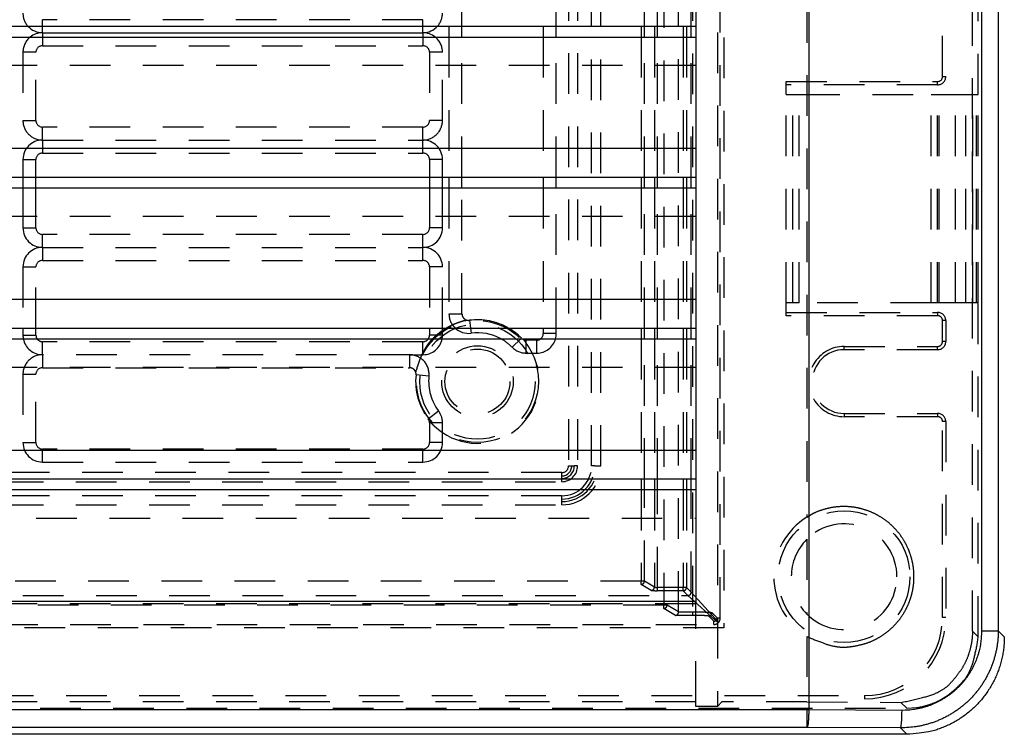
# Model space of a CAD drawing. Extents: x 4.4 to 23.4, y 0.5 to 15.
# Tile 12 of 19: x 8.7 to 11.7, y 2.8 to 5. Entities that reach past the tile are written whole.
import ezdxf

# ---------------------------------------------------------------- set-up
doc = ezdxf.new("R2010")
doc.units = 0
doc.linetypes.add('HIDDEN', pattern=[0.1875, 0.125, -0.0625])
doc.layers.add('ACSRY', color=30, linetype='CONTINUOUS')

msp = doc.modelspace()

# ---------------------------------------------------------------- linework, layer by layer
at = {"layer": 'ACSRY', "color": 30, "linetype": 'HIDDEN'}
for p, q in [((10.8373, 8.9931), (10.8373, 2.8709)), ((10.8569, 8.7518), (10.8569, 3.1122)), ((11.6223, 3.102), (11.6223, 8.762)), ((10.8464, 3.1427), (10.8464, 8.7213)), ((10.7179, 3.1611), (10.7179, 8.7029)), ((10.7611, 8.7034), (10.7611, 3.1606)), ((10.6728, 8.6819), (10.6728, 3.1821)), ((11.1124, 8.4112), (11.1124, 3.4529)), ((10.3796, 8.254), (10.3796, 3.61)), ((10.4075, 8.254), (10.4075, 3.61)), ((10.4507, 3.61), (10.4507, 8.254)), ((10.4786, 3.61), (10.4786, 8.254)), ((11.6395, 4.752), (11.6395, 7.112)), ((11.5296, 4.807), (11.5296, 7.057)), ((10.603, 5.3928), (10.603, 4.9621)), ((10.613, 4.9621), (10.613, 5.3928)), ((10.6438, 5.3928), (10.6438, 4.9621)), ((10.6537, 4.9621), (10.6537, 5.3928)), ((10.7326, 5.3928), (10.7326, 4.9621)), ((10.7426, 5.3928), (10.7426, 4.9621)), ((10.757, 4.9621), (10.757, 5.3928)), ((10.0121, 5.187), (10.0121, 4.9621)), ((10.0521, 4.9621), (10.0521, 5.187)), ((10.3021, 5.187), (10.3021, 4.9621)), ((10.3421, 4.9621), (10.3421, 5.187)), ((10.7711, 5.0498), (10.7711, 4.9621)), ((9.9321, 4.982), (8.7621, 4.982)), ((8.7621, 4.9621), (8.7621, 4.982)), ((9.9321, 4.9621), (9.9321, 4.982)), ((8.7621, 4.9288), (8.7621, 4.902)), ((9.9321, 4.9288), (9.9321, 4.902)), ((10.0121, 4.9288), (10.0121, 4.4981)), ((10.0521, 4.4981), (10.0521, 4.9288)), ((10.3021, 4.9288), (10.3021, 4.4981)), ((10.3421, 4.4981), (10.3421, 4.9288)), ((10.603, 4.9288), (10.603, 4.4981)), ((10.613, 4.4981), (10.613, 4.9288)), ((10.6438, 4.9288), (10.6438, 4.4981)), ((10.6537, 4.4981), (10.6537, 4.9288)), ((10.7326, 4.9288), (10.7326, 4.4981)), ((10.7426, 4.9288), (10.7426, 4.4981)), ((10.757, 4.4981), (10.757, 4.9288)), ((8.7421, 4.882), (8.7021, 4.882)), ((8.7021, 4.882), (8.7021, 4.672)), ((8.7421, 4.672), (8.7421, 4.882)), ((8.7621, 4.902), (9.9321, 4.902)), ((9.9521, 4.882), (9.9521, 4.672)), ((9.9921, 4.882), (9.9521, 4.882)), ((9.9921, 4.672), (9.9921, 4.882)), ((10.7711, 4.8411), (8.0681, 4.8411)), ((11.0491, 4.752), (11.0491, 4.792)), ((11.0491, 4.792), (11.5146, 4.792)), ((11.5146, 4.782), (11.5146, 4.792)), ((11.5296, 4.807), (11.5396, 4.807)), ((11.5146, 4.782), (11.0491, 4.782)), ((11.0491, 4.752), (11.0691, 4.752)), ((11.0491, 4.112), (11.0491, 4.752)), ((11.0691, 4.752), (11.0891, 4.752)), ((11.0691, 4.112), (11.0691, 4.752)), ((11.0891, 4.752), (11.4946, 4.752)), ((11.0891, 4.112), (11.0891, 4.752)), ((11.4946, 4.752), (11.5143, 4.752)), ((11.4946, 4.112), (11.4946, 4.752)), ((11.5143, 4.752), (11.519, 4.752)), ((11.5143, 4.112), (11.5143, 4.752)), ((11.519, 4.752), (11.5693, 4.752)), ((11.519, 4.112), (11.519, 4.752)), ((11.5693, 4.752), (11.6331, 4.752)), ((11.5693, 4.112), (11.5693, 4.752)), ((11.6016, 4.112), (11.6016, 4.752)), ((11.6231, 4.112), (11.6231, 4.752)), ((11.6338, 4.752), (11.6395, 4.752)), ((11.6338, 4.112), (11.6338, 4.752)), ((11.6395, 4.112), (11.6395, 4.752)), ((8.7021, 4.672), (8.7421, 4.672)), ((9.9921, 4.672), (9.9521, 4.672)), ((9.9321, 4.652), (8.7621, 4.652)), ((8.7621, 4.612), (8.7621, 4.652)), ((9.9321, 4.612), (9.9321, 4.652)), ((8.7621, 4.612), (8.7621, 4.572)), ((8.7621, 4.612), (9.9321, 4.612)), ((9.9321, 4.572), (9.9321, 4.612)), ((8.7621, 4.572), (9.9321, 4.572)), ((10.7711, 4.5858), (10.7711, 4.4981)), ((8.7021, 4.552), (8.7421, 4.552)), ((8.7021, 4.552), (8.7021, 4.4981)), ((8.7421, 4.4981), (8.7421, 4.552)), ((9.9521, 4.552), (9.9521, 4.4981)), ((9.9921, 4.552), (9.9521, 4.552)), ((9.9921, 4.4981), (9.9921, 4.552)), ((8.7021, 4.4648), (8.7021, 4.342)), ((8.7421, 4.342), (8.7421, 4.4648)), ((9.9521, 4.4648), (9.9521, 4.342)), ((9.9921, 4.342), (9.9921, 4.4648)), ((10.0121, 4.4648), (10.0121, 4.0777)), ((10.0521, 4.0777), (10.0521, 4.4648)), ((10.3021, 4.4648), (10.3021, 4.0341)), ((10.3421, 4.0341), (10.3421, 4.4648)), ((10.603, 4.4648), (10.603, 4.0341)), ((10.613, 4.0341), (10.613, 4.4648)), ((10.6438, 4.4648), (10.6438, 4.0341)), ((10.6537, 4.0341), (10.6537, 4.4648)), ((10.7326, 4.4648), (10.7326, 4.0341)), ((10.7426, 4.4648), (10.7426, 4.0341)), ((10.757, 4.0341), (10.757, 4.4648)), ((10.7711, 4.3771), (8.0681, 4.3771)), ((8.7021, 4.342), (8.7421, 4.342)), ((9.9921, 4.342), (9.9521, 4.342)), ((9.9321, 4.322), (8.7621, 4.322)), ((8.7621, 4.282), (8.7621, 4.322)), ((9.9321, 4.282), (9.9321, 4.322)), ((8.7621, 4.282), (8.7621, 4.242)), ((8.7621, 4.282), (9.9321, 4.282)), ((9.9321, 4.242), (9.9321, 4.282)), ((8.7621, 4.242), (9.9321, 4.242)), ((8.7021, 4.222), (8.7421, 4.222)), ((8.7021, 4.222), (8.7021, 4.0341)), ((8.7421, 4.0341), (8.7421, 4.222)), ((9.9521, 4.222), (9.9521, 4.0341)), ((9.9921, 4.222), (9.9521, 4.222)), ((9.9921, 4.0341), (9.9921, 4.222)), ((10.7711, 4.1218), (10.7711, 4.0341)), ((11.0491, 4.072), (11.0491, 4.112)), ((11.0691, 4.112), (11.0491, 4.112)), ((11.0891, 4.112), (11.0691, 4.112)), ((11.4946, 4.112), (11.0891, 4.112)), ((11.5143, 4.112), (11.4946, 4.112)), ((11.519, 4.112), (11.5143, 4.112)), ((11.5693, 4.112), (11.519, 4.112)), ((11.6331, 4.112), (11.5693, 4.112)), ((11.6395, 4.112), (11.6338, 4.112)), ((11.6395, 3.0848), (11.6395, 4.112)), ((10.0121, 4.0777), (10.0521, 4.0777)), ((10.0747, 4.0579), (10.0779, 4.0341)), ((11.0491, 4.082), (11.5146, 4.082)), ((11.5146, 4.072), (11.0491, 4.072)), ((11.5146, 4.082), (11.5146, 4.072)), ((11.5396, 4.057), (11.5296, 4.057)), ((11.5296, 3.9925), (11.5296, 4.057)), ((11.5396, 4.057), (11.5396, 3.9925)), ((10.2064, 3.9749), (10.2327, 4.0008)), ((10.2821, 3.997), (10.2491, 3.997)), ((10.2491, 3.957), (10.2491, 3.997)), ((10.2821, 3.957), (10.2821, 3.997)), ((10.603, 4.0008), (10.603, 3.5701)), ((10.613, 3.5701), (10.613, 4.0008)), ((10.6438, 4.0008), (10.6438, 3.5701)), ((10.6537, 3.5701), (10.6537, 4.0008)), ((10.7326, 4.0008), (10.7326, 3.5701)), ((10.7426, 4.0008), (10.7426, 3.5701)), ((10.757, 3.5701), (10.757, 4.0008)), ((9.9321, 3.992), (8.7621, 3.992)), ((8.7621, 3.952), (8.7621, 3.992)), ((9.9321, 3.952), (9.9321, 3.992)), ((11.2271, 3.9675), (11.2271, 3.9775)), ((11.2271, 3.9775), (11.5146, 3.9775)), ((11.5146, 3.9675), (11.2271, 3.9675)), ((11.5146, 3.9675), (11.5146, 3.9775)), ((11.5396, 3.9925), (11.5296, 3.9925)), ((9.8908, 3.952), (8.7621, 3.952)), ((8.7621, 3.952), (8.7621, 3.912)), ((9.8908, 3.952), (9.9321, 3.952)), ((9.8908, 3.952), (9.8908, 3.912)), ((10.2491, 3.957), (10.2821, 3.957)), ((10.7711, 3.9131), (8.0681, 3.9131)), ((8.7621, 3.912), (9.8908, 3.912)), ((8.7021, 3.892), (8.7421, 3.892)), ((8.7021, 3.892), (8.7021, 3.682)), ((8.7421, 3.682), (8.7421, 3.892)), ((9.9505, 3.8856), (9.9107, 3.8899)), ((9.9481, 3.7549), (9.98, 3.779)), ((11.2271, 3.7715), (11.5146, 3.7715)), ((11.2271, 3.7715), (11.2271, 3.7615)), ((11.5146, 3.7615), (11.2271, 3.7615)), ((11.5146, 3.7715), (11.5146, 3.7615)), ((9.9521, 3.7428), (9.9521, 3.682)), ((9.9921, 3.7428), (9.9521, 3.7428)), ((9.9921, 3.682), (9.9921, 3.7428)), ((11.5396, 3.7465), (11.5296, 3.7465)), ((11.5296, 3.144), (11.5296, 3.7465)), ((11.5396, 3.7465), (11.5396, 3.144)), ((8.7021, 3.682), (8.7421, 3.682)), ((9.9921, 3.682), (9.9521, 3.682)), ((9.9321, 3.662), (8.7621, 3.662)), ((8.7621, 3.622), (8.7621, 3.662)), ((9.9321, 3.622), (9.9321, 3.662)), ((10.7711, 3.6578), (10.7711, 3.5701)), ((8.7621, 3.622), (9.9321, 3.622)), ((10.3796, 3.61), (10.3896, 3.61)), ((10.3896, 3.61), (10.3975, 3.61)), ((10.4075, 3.61), (10.3975, 3.61)), ((10.4607, 3.61), (10.4507, 3.61)), ((10.4607, 3.61), (10.4686, 3.61)), ((10.4686, 3.61), (10.4786, 3.61)), ((10.3591, 3.5895), (5.7151, 3.5895)), ((10.3591, 3.5795), (10.3591, 3.5895)), ((10.3591, 3.5716), (10.3591, 3.5795)), ((5.7151, 3.5616), (10.3591, 3.5616)), ((10.3591, 3.5616), (10.3591, 3.5716)), ((10.3591, 3.5184), (5.7151, 3.5184)), ((10.3591, 3.5084), (10.3591, 3.5184)), ((10.603, 3.5368), (10.603, 3.2559)), ((10.613, 3.2559), (10.613, 3.5368)), ((10.6438, 3.5368), (10.6438, 3.2375)), ((10.6537, 3.2365), (10.6537, 3.5368)), ((10.7326, 3.5368), (10.7326, 3.2365)), ((10.7426, 3.5368), (10.7426, 3.2365)), ((10.757, 3.2221), (10.757, 3.5368)), ((5.7151, 3.4905), (10.3591, 3.4905)), ((10.3591, 3.5005), (10.3591, 3.5084)), ((10.3591, 3.4905), (10.3591, 3.5005)), ((8.0681, 3.4491), (10.7711, 3.4491)), ((11.1124, 3.3846), (11.1124, 3.1544)), ((10.603, 3.2559), (5.4712, 3.2559)), ((10.603, 3.2459), (10.603, 3.2559)), ((10.613, 3.2559), (10.603, 3.2559)), ((10.6338, 3.2275), (10.603, 3.2459)), ((10.6438, 3.2375), (10.613, 3.2559)), ((5.3272, 3.2121), (10.747, 3.2121)), ((10.6537, 3.2265), (10.6537, 3.2365)), ((10.7326, 3.2365), (10.6537, 3.2365)), ((10.7326, 3.2265), (10.6537, 3.2265)), ((10.7326, 3.2265), (10.7326, 3.2365)), ((10.7426, 3.2365), (10.7326, 3.2365)), ((10.747, 3.2121), (10.7326, 3.2265)), ((10.7426, 3.2365), (10.757, 3.2221)), ((10.747, 3.2121), (10.8569, 3.1122)), ((10.757, 3.2221), (10.8569, 3.1122)), ((10.6728, 3.1821), (5.4014, 3.1821)), ((10.7711, 3.1861), (8.0681, 3.1861)), ((10.6728, 3.1721), (10.6728, 3.1821)), ((10.6828, 3.1821), (10.6728, 3.1821)), ((10.7179, 3.1611), (10.6828, 3.1821)), ((10.7711, 3.1938), (10.7711, 3.1861)), ((10.7711, 2.8847), (10.7711, 3.1861)), ((10.7087, 3.1506), (10.6728, 3.1721)), ((10.7611, 3.1506), (10.7087, 3.1506)), ((10.7611, 3.1606), (10.7179, 3.1606)), ((10.7611, 3.1606), (10.7611, 3.1506)), ((10.821, 3.1581), (10.8364, 3.1427)), ((5.2478, 3.1228), (10.8264, 3.1228)), ((10.8264, 3.1327), (10.811, 3.1481)), ((10.8264, 3.1228), (10.8264, 3.1327)), ((10.8364, 3.1427), (10.8464, 3.1427)), ((11.5396, 3.144), (11.5296, 3.144)), ((10.8569, 3.1122), (5.2173, 3.1122)), ((11.6395, 3.0848), (11.6223, 3.102)), ((11.1124, 3.0862), (11.1124, 2.8847)), ((4.7846, 2.904), (11.2896, 2.904)), ((10.7711, 2.8847), (8.0681, 2.8847)), ((10.7711, 2.8709), (10.7711, 2.8847)), ((10.8511, 2.8847), (10.8373, 2.8709)), ((11.1124, 2.8847), (10.8511, 2.8847)), ((11.1124, 2.8847), (11.4016, 2.8833)), ((11.2896, 2.904), (11.2896, 2.894)), ((11.4016, 2.8833), (11.4198, 2.8651)), ((5.1546, 2.8651), (11.4198, 2.8651)), ((10.8373, 2.8709), (10.7711, 2.8709))]:
    msp.add_line(p, q, dxfattribs=at)
at = {"layer": 'ACSRY', "color": 30, "linetype": 'CONTINUOUS'}
for p, q in [((11.1183, 9.0031), (11.1183, 2.8609)), ((11.6509, 3.1032), (11.6509, 8.7609)), ((11.701, 8.7609), (11.701, 3.1032)), ((8.0681, 4.9621), (10.7711, 4.9621)), ((8.7621, 4.942), (8.7621, 4.9621)), ((8.7621, 4.942), (8.7621, 4.9288)), ((8.7621, 4.942), (9.9321, 4.942)), ((9.9321, 4.942), (9.9321, 4.9621)), ((9.9321, 4.942), (9.9321, 4.9288)), ((10.0121, 4.9621), (10.0121, 4.9288)), ((10.0521, 4.9288), (10.0521, 4.9621)), ((10.3021, 4.9621), (10.3021, 4.9288)), ((10.3421, 4.9288), (10.3421, 4.9621)), ((10.603, 4.9621), (10.603, 4.9288)), ((10.613, 4.9288), (10.613, 4.9621)), ((10.6438, 4.9621), (10.6438, 4.9288)), ((10.6537, 4.9288), (10.6537, 4.9621)), ((10.7326, 4.9621), (10.7326, 4.9288)), ((10.7426, 4.9621), (10.7426, 4.9288)), ((10.757, 4.9288), (10.757, 4.9621)), ((10.7711, 4.9621), (10.7711, 4.5858)), ((8.0681, 4.9288), (10.7711, 4.9288)), ((10.7711, 4.5858), (5.3031, 4.5858)), ((8.0681, 4.4981), (10.7711, 4.4981)), ((8.7021, 4.4981), (8.7021, 4.4648)), ((8.7421, 4.4648), (8.7421, 4.4981)), ((9.9521, 4.4981), (9.9521, 4.4648)), ((9.9921, 4.4648), (9.9921, 4.4981)), ((10.0121, 4.4981), (10.0121, 4.4648)), ((10.0521, 4.4648), (10.0521, 4.4981)), ((10.3021, 4.4981), (10.3021, 4.4648)), ((10.3421, 4.4648), (10.3421, 4.4981)), ((10.603, 4.4981), (10.603, 4.4648)), ((10.613, 4.4648), (10.613, 4.4981)), ((10.6438, 4.4981), (10.6438, 4.4648)), ((10.6537, 4.4648), (10.6537, 4.4981)), ((10.7326, 4.4981), (10.7326, 4.4648)), ((10.7426, 4.4981), (10.7426, 4.4648)), ((10.757, 4.4648), (10.757, 4.4981)), ((10.7711, 4.4981), (10.7711, 4.1218)), ((8.0681, 4.4648), (10.7711, 4.4648)), ((10.7711, 4.1218), (5.3031, 4.1218)), ((8.0681, 4.0341), (10.7711, 4.0341)), ((8.7021, 4.0341), (8.7021, 4.012)), ((8.7421, 4.012), (8.7421, 4.0341)), ((9.9521, 4.0341), (9.9521, 4.012)), ((9.9921, 4.012), (9.9921, 4.0341)), ((10.0779, 4.0341), (10.08, 4.0182)), ((10.3021, 4.0341), (10.3021, 4.017)), ((10.3421, 4.017), (10.3421, 4.0341)), ((10.603, 4.0341), (10.603, 4.0008)), ((10.613, 4.0008), (10.613, 4.0341)), ((10.6438, 4.0341), (10.6438, 4.0008)), ((10.6537, 4.0008), (10.6537, 4.0341)), ((10.7326, 4.0341), (10.7326, 4.0008)), ((10.7426, 4.0341), (10.7426, 4.0008)), ((10.757, 4.0008), (10.757, 4.0341)), ((10.7711, 4.0341), (10.7711, 3.6578)), ((8.0681, 4.0008), (10.7711, 4.0008)), ((8.7021, 4.012), (8.7421, 4.012)), ((9.9921, 4.012), (9.9521, 4.012)), ((10.2327, 4.0008), (10.2349, 4.003)), ((10.3421, 4.017), (10.3021, 4.017)), ((10.7711, 3.6578), (5.3031, 3.6578)), ((8.0681, 3.5701), (10.7711, 3.5701)), ((10.603, 3.5701), (10.603, 3.5368)), ((10.613, 3.5368), (10.613, 3.5701)), ((10.6438, 3.5701), (10.6438, 3.5368)), ((10.6537, 3.5368), (10.6537, 3.5701)), ((10.7326, 3.5701), (10.7326, 3.5368)), ((10.7426, 3.5701), (10.7426, 3.5368)), ((10.757, 3.5368), (10.757, 3.5701)), ((10.7711, 3.5701), (10.7711, 3.1938)), ((10.7711, 3.5368), (8.0681, 3.5368)), ((10.7711, 3.1938), (5.3031, 3.1938)), ((11.6509, 3.1032), (11.701, 3.1032)), ((11.701, 3.1032), (11.7196, 3.0846)), ((4.9608, 2.8609), (11.1135, 2.8609)), ((11.1135, 2.806), (11.1135, 2.8609)), ((11.1135, 2.8609), (11.1183, 2.8609)), ((11.1183, 2.8609), (11.4051, 2.8596)), ((11.1135, 2.806), (4.9608, 2.806)), ((11.4003, 2.8047), (11.1135, 2.806)), ((11.42, 2.785), (11.4003, 2.8047)), ((11.42, 2.785), (5.1546, 2.785))]:
    msp.add_line(p, q, dxfattribs=at)
at = {"layer": 'ACSRY', "color": 30, "linetype": 'HIDDEN'}
for points in [[(10.0229, 4.0433), (10.0242, 4.0439, -0.00149), (10.0255, 4.0445, -0.001534), (10.0267, 4.045, -0.00152), (10.028, 4.0455, -0.001442), (10.0293, 4.046, -0.001391), (10.0305, 4.0465, -0.001348), (10.0318, 4.047, -0.00131), (10.033, 4.0475, -0.001262), (10.0343, 4.048, -0.001224), (10.0355, 4.0485, -0.001179), (10.0367, 4.0489, -0.001147), (10.0379, 4.0494, -0.001113), (10.0391, 4.0498, -0.001088), (10.0403, 4.0502, -0.001058), (10.0415, 4.0506, -0.001037), (10.0426, 4.051, -0.001011), (10.0437, 4.0514, -0.000991), (10.0449, 4.0518, -0.000963), (10.046, 4.0522, -0.000951), (10.0471, 4.0525, -0.000941), (10.0481, 4.0529, -0.000901), (10.0492, 4.0532, -0.000802), (10.0502, 4.0536, -0.000691), (10.0512, 4.0539, -0.000527), (10.0522, 4.0542, -0.000358), (10.0531, 4.0545, -0.000131), (10.0541, 4.0548, -0.000088), (10.055, 4.0551, -0.000236), (10.0559, 4.0553, -0.00041), (10.0567, 4.0556, -0.000656), (10.0576, 4.0559, -0.000761), (10.0584, 4.0561, -0.000726), (10.0592, 4.0564, -0.000675), (10.0599, 4.0566, -0.000576), (10.0607, 4.0568, -0.000464), (10.0614, 4.057, -0.000293), (10.0621, 4.0572, 0.000389), (10.0627, 4.0574, 0.001935), (10.0633, 4.0576, 0.003901), (10.0638, 4.0578, 0.007089), (10.0643, 4.0579, 0.006455), (10.0647, 4.0581, -0.002695), (10.0651, 4.0582, -0.002669), (10.0654, 4.0583, 0.011402), (10.0657, 4.0585, 0.016278), (10.066, 4.0587, 0.012907)], [(9.9321, 3.9593), (9.9329, 3.9607, -0.00129), (9.9336, 3.9621, -0.001202), (9.9344, 3.9635, -0.001325), (9.9351, 3.9649, -0.00169), (9.9359, 3.9662, -0.001995), (9.9366, 3.9676, -0.00231), (9.9374, 3.9689, -0.00231), (9.9382, 3.9702, -0.001981), (9.939, 3.9715, -0.001589), (9.9398, 3.9728, -0.00102), (9.9405, 3.9741, -0.000996), (9.9413, 3.9754, -0.001516), (9.9421, 3.9766, -0.002074), (9.9429, 3.9778, -0.002798), (9.9437, 3.9791, -0.00332), (9.9446, 3.9803, -0.003762), (9.9454, 3.9815, -0.003645), (9.9463, 3.9827, -0.002968), (9.9472, 3.9839, -0.002332), (9.9481, 3.9852, -0.0016), (9.9491, 3.9864, -0.001246), (9.95, 3.9876, -0.001186), (9.951, 3.9889, -0.001458), (9.952, 3.9902, -0.002142), (9.953, 3.9914, -0.002745), (9.9541, 3.9927, -0.003445), (9.9551, 3.9939, -0.003626), (9.9562, 3.9951, -0.003319), (9.9573, 3.9963, -0.002905), (9.9583, 3.9975, -0.002261), (9.9594, 3.9986, -0.001766), (9.9605, 3.9998, -0.001273), (9.9616, 4.0009, -0.001182), (9.9626, 4.002, -0.001495), (9.9637, 4.0031, -0.00217), (9.9648, 4.0041, -0.003186), (9.9659, 4.0052, -0.002881), (9.9669, 4.0062, -0.001994), (9.9678, 4.0071, -0.004926), (9.9691, 4.0082, -0.005931), (9.971, 4.0098, -0.002707), (9.9736, 4.012, -0.001567)], [(9.9736, 4.012), (9.9746, 4.0129, -0.001588), (9.9757, 4.0138, -0.00154), (9.9768, 4.0147, -0.001534), (9.9779, 4.0156, -0.001572), (9.9791, 4.0165, -0.001524), (9.9802, 4.0174, -0.001417), (9.9813, 4.0183, -0.001576), (9.9825, 4.0192, -0.001907), (9.9837, 4.0201, -0.001435), (9.9849, 4.021, -0.000448), (9.9859, 4.0218, -0.002085), (9.9872, 4.0227, -0.003677), (9.9893, 4.0242, -0.001797), (9.9921, 4.0262, -0.000943)], [(10.2422, 3.9982), (10.2422, 3.9982, 0.295936), (10.2422, 3.9982, 0.253941), (10.2422, 3.9981, 0.033271), (10.2423, 3.998, -0.00202), (10.2424, 3.9979, -0.012273), (10.2425, 3.9977, -0.016626), (10.2426, 3.9976, -0.014455), (10.2426, 3.9974, -0.002077), (10.2427, 3.9973, 0.006046), (10.2428, 3.9971, 0.010892), (10.2429, 3.9969, 0.009662), (10.2431, 3.9967, 0.006431), (10.2432, 3.9965, 0.004284), (10.2434, 3.9962, 0.002608), (10.2436, 3.9959, 0.001467), (10.2438, 3.9956, 0.000489), (10.244, 3.9953, -0.00033), (10.2442, 3.995, -0.001253), (10.2444, 3.9947, -0.001644), (10.2447, 3.9944, -0.001647), (10.2449, 3.9941, -0.001425), (10.2451, 3.9937, -0.000949), (10.2453, 3.9934, -0.0006), (10.2456, 3.993, -0.0003), (10.2458, 3.9927, 0.000045), (10.246, 3.9923, 0.00051), (10.2463, 3.9919, 0.001363), (10.2466, 3.9915, 0.00262), (10.2469, 3.9911, 0.002776), (10.2471, 3.9907, 0.003057), (10.2474, 3.9903, 0.002966), (10.2478, 3.9898, -0.00018), (10.2483, 3.9891, -0.000379), (10.2491, 3.988, 0.000061)], [(10.2491, 3.988), (10.2499, 3.9869, -0.000879), (10.2508, 3.9856, -0.00066), (10.2517, 3.9843, -0.000754), (10.2527, 3.983, -0.001163), (10.2536, 3.9816, -0.001418), (10.2546, 3.9801, -0.001627), (10.2556, 3.9787, -0.001859), (10.2566, 3.9772, -0.002188), (10.2576, 3.9756, -0.002222), (10.2586, 3.9741, -0.00205), (10.2595, 3.9725, -0.002221), (10.2605, 3.9708, -0.002582), (10.2615, 3.9691, -0.00191), (10.2625, 3.9675, -0.000634), (10.2634, 3.966, -0.002657), (10.2644, 3.9641, -0.004472), (10.2661, 3.961, -0.002135), (10.2683, 3.957, -0.001115)], [(9.9097, 3.8985), (9.9098, 3.8985, 0.26713), (9.9098, 3.8985, 0.272709), (9.9099, 3.8987, 0.044072), (9.9099, 3.8989, 0.009914), (9.91, 3.8992, 0.000726), (9.9101, 3.8994, -0.004314), (9.9102, 3.8997, -0.00491), (9.9103, 3.9001, -0.002018), (9.9104, 3.9004, 0.0005), (9.9106, 3.9008, 0.003023), (9.9107, 3.9012, 0.00394), (9.9108, 3.9016, 0.004153), (9.911, 3.9021, 0.00329), (9.9111, 3.9027, 0.001788), (9.9113, 3.9032, 0.000832), (9.9114, 3.9038, 0.00006), (9.9116, 3.9044, -0.000291), (9.9117, 3.905, -0.000365), (9.9119, 3.9056, -0.000409), (9.9121, 3.9063, -0.000442), (9.9123, 3.9069, -0.000494), (9.9124, 3.9076, -0.000587), (9.9126, 3.9083, -0.000685), (9.9128, 3.909, -0.000825), (9.913, 3.9097, -0.000774), (9.9133, 3.9104, -0.000535), (9.9135, 3.9112, -0.000291), (9.9137, 3.9119, 0.000013), (9.9139, 3.9127, 0.000048), (9.9141, 3.9135, -0.000152), (9.9144, 3.9143, -0.000321), (9.9146, 3.9151, -0.000507), (9.9149, 3.916, -0.000602), (9.9151, 3.9168, -0.000638), (9.9154, 3.9177, -0.000666), (9.9156, 3.9185, -0.0007), (9.9159, 3.9194, -0.000717), (9.9162, 3.9203, -0.000731), (9.9165, 3.9212, -0.000741), (9.9168, 3.9221, -0.000758), (9.9171, 3.9231, -0.000771), (9.9174, 3.924, -0.000791), (9.9177, 3.925, -0.00082), (9.918, 3.9259, -0.000873), (9.9183, 3.9269, -0.000912), (9.9187, 3.9279, -0.000954), (9.919, 3.9288, -0.001004), (9.9193, 3.9298, -0.001075), (9.9197, 3.9308, -0.001049), (9.9201, 3.9318, -0.000952), (9.9204, 3.9328, -0.00104), (9.9208, 3.9338, -0.001247), (9.9212, 3.9349, -0.000898), (9.9216, 3.9359, -0.000156), (9.9219, 3.9368, -0.001341), (9.9223, 3.9379, -0.002659), (9.9231, 3.9397, -0.001312), (9.924, 3.942, -0.000672)], [(9.9285, 3.952), (9.9287, 3.9525, -0.000538), (9.9289, 3.9529, -0.000534), (9.9291, 3.9534, -0.000537), (9.9293, 3.9538, -0.000544), (9.9296, 3.9543, -0.000526), (9.9298, 3.9548, -0.00049), (9.93, 3.9552, -0.000539), (9.9303, 3.9557, -0.000639), (9.9305, 3.9561, -0.000486), (9.9307, 3.9566, -0.00017), (9.9309, 3.957, -0.000682), (9.9312, 3.9575, -0.001176), (9.9316, 3.9583, -0.000579), (9.9321, 3.9593, -0.000308)], [(9.9565, 3.7428), (9.9561, 3.7432, 0.001432), (9.9558, 3.7435, 0.001548), (9.9555, 3.7438, 0.001643), (9.9552, 3.7441, 0.00171), (9.9549, 3.7443, 0.001821), (9.9546, 3.7446, 0.001959), (9.9543, 3.7448, 0.002127), (9.9541, 3.7451, 0.002305), (9.9538, 3.7453, 0.002601), (9.9536, 3.7455, 0.003035), (9.9533, 3.7457, 0.003322), (9.9531, 3.7458, 0.003267), (9.9529, 3.746, 0.002405), (9.9528, 3.7461, -0.00004), (9.9526, 3.7463, -0.002165), (9.9524, 3.7464, -0.004188), (9.9523, 3.7465, -0.00765), (9.9521, 3.7466, -0.013578), (9.952, 3.7468, -0.004111), (9.9519, 3.7469, 0.030594), (9.9518, 3.7469, 0.066996), (9.9517, 3.747, 0.080112)], [(9.9921, 3.7128), (9.9905, 3.7139, -0.002022), (9.989, 3.715, -0.002043), (9.9875, 3.7161, -0.002052), (9.9859, 3.7172, -0.002049), (9.9844, 3.7184, -0.002053), (9.9829, 3.7195, -0.00206), (9.9815, 3.7206, -0.002072), (9.98, 3.7218, -0.002086), (9.9786, 3.7229, -0.002019), (9.9771, 3.724, -0.00185), (9.9757, 3.7252, -0.001692), (9.9744, 3.7263, -0.001491), (9.973, 3.7275, -0.001385), (9.9717, 3.7286, -0.001333), (9.9704, 3.7297, -0.001397), (9.9691, 3.7308, -0.001575), (9.9679, 3.7319, -0.001687), (9.9667, 3.733, -0.001766), (9.9655, 3.7341, -0.002003), (9.9643, 3.7351, -0.002322), (9.9632, 3.7362, -0.002231), (9.9621, 3.7372, -0.002204), (9.9612, 3.7381, -0.002534), (9.9601, 3.7393, -0.001094), (9.9585, 3.7408, -0.000364), (9.9565, 3.7428, -0.000434)], [(11.1124, 3.4529), (11.1312, 3.4634, -0.030419), (11.1519, 3.4721, -0.026626), (11.1746, 3.4789, -0.025527), (11.1989, 3.4835, -0.028674), (11.2246, 3.4852, -0.029927), (11.2512, 3.4838, -0.030884), (11.2781, 3.4789, -0.031274), (11.3046, 3.4705, -0.032138), (11.33, 3.4585, -0.032371), (11.3538, 3.4434, -0.032433), (11.3752, 3.4255, -0.032251), (11.3938, 3.4053, -0.031508), (11.4094, 3.3834, -0.031161), (11.4218, 3.3604, -0.030117), (11.431, 3.337, -0.029042), (11.4373, 3.3138, -0.026961), (11.4408, 3.2914, -0.026947), (11.4419, 3.2695, -0.025236), (11.4408, 3.2476, -0.025244), (11.4373, 3.2252, -0.026976), (11.431, 3.202, -0.026952), (11.4218, 3.1786, -0.028937), (11.4094, 3.1557, -0.030145), (11.3938, 3.1338, -0.031544), (11.3751, 3.1136, -0.031401), (11.3538, 3.0956, -0.030914), (11.3302, 3.0804, -0.032835), (11.3046, 3.0685, -0.03674), (11.2775, 3.0604, -0.030721), (11.2512, 3.0552, -0.017384), (11.227, 3.0526, -0.036588), (11.1989, 3.0555, -0.058199), (11.1602, 3.0669, -0.032441), (11.1124, 3.0862, -0.018548)], [(10.613, 3.2559), (10.6129, 3.2547, -0.034477), (10.6127, 3.2535, -0.030134), (10.6123, 3.2523, -0.030809), (10.6117, 3.251, -0.038579), (10.6109, 3.2499, -0.032244), (10.6101, 3.2489, -0.016534), (10.6092, 3.248, -0.041038), (10.6079, 3.2472, -0.069357), (10.6058, 3.2465, -0.037327), (10.603, 3.2459, -0.019892)], [(10.6338, 3.2275), (10.635, 3.2276, 0.034644), (10.6362, 3.2278, 0.030271), (10.6375, 3.2282, 0.030932), (10.6387, 3.2288, 0.038698), (10.6398, 3.2296, 0.032301), (10.6408, 3.2304, 0.016549), (10.6417, 3.2313, 0.041038), (10.6425, 3.2326, 0.069204), (10.6432, 3.2347, 0.037183), (10.6438, 3.2375, 0.019804)], [(10.6537, 3.2265), (10.6522, 3.2265, -0.000967), (10.6508, 3.2266, -0.000995), (10.6493, 3.2266, -0.001007), (10.6479, 3.2266, -0.001022), (10.6465, 3.2266, -0.001061), (10.6451, 3.2266, -0.001115), (10.6438, 3.2267, -0.001211), (10.6425, 3.2267, -0.001357), (10.6413, 3.2268, -0.001493), (10.6402, 3.2268, -0.00161), (10.6392, 3.2269, -0.002014), (10.6382, 3.2269, -0.00277), (10.6373, 3.227, -0.002616), (10.6365, 3.2271, -0.00107), (10.6358, 3.2271, -0.004608), (10.6352, 3.2272, -0.014153), (10.6345, 3.2273, -0.014183), (10.6338, 3.2275, -0.011526)], [(10.6438, 3.2375), (10.6439, 3.2374, 0.071681), (10.644, 3.2373, 0.039184), (10.6442, 3.2373, 0.022932), (10.6445, 3.2372, 0.015115), (10.6448, 3.2371, 0.010686), (10.6451, 3.237, 0.008108), (10.6455, 3.237, 0.006453), (10.6459, 3.2369, 0.005432), (10.6464, 3.2369, 0.004472), (10.647, 3.2368, 0.003709), (10.6475, 3.2368, 0.003523), (10.6481, 3.2367, 0.003565), (10.6488, 3.2367, 0.002422), (10.6494, 3.2366, 0.000826), (10.65, 3.2366, 0.00299), (10.6508, 3.2366, 0.004689), (10.6521, 3.2365, 0.002168), (10.6537, 3.2365, 0.001112)], [(10.7426, 3.2365), (10.7425, 3.2353, -0.034616), (10.7423, 3.2341, -0.030261), (10.7419, 3.2329, -0.030937), (10.7413, 3.2317, -0.038741), (10.7405, 3.2305, -0.032372), (10.7396, 3.2295, -0.016605), (10.7388, 3.2286, -0.04116), (10.7375, 3.2278, -0.069463), (10.7354, 3.2271, -0.037341), (10.7326, 3.2265, -0.019887)], [(10.747, 3.2121), (10.7483, 3.2122, 0.034613), (10.7495, 3.2124, 0.030258), (10.7507, 3.2128, 0.030935), (10.7519, 3.2134, 0.038738), (10.7531, 3.2142, 0.032371), (10.7541, 3.215, 0.016605), (10.755, 3.2159, 0.041161), (10.7557, 3.2172, 0.069467), (10.7564, 3.2193, 0.037344), (10.757, 3.2221, 0.019889)], [(10.6728, 3.1721), (10.674, 3.1722, 0.03465), (10.6753, 3.1724, 0.030276), (10.6765, 3.1728, 0.030937), (10.6777, 3.1734, 0.038704), (10.6788, 3.1742, 0.032305), (10.6799, 3.1751, 0.01655), (10.6807, 3.1759, 0.04104), (10.6815, 3.1772, 0.069202), (10.6822, 3.1793, 0.037179), (10.6828, 3.1821, 0.019802)], [(10.7087, 3.1506), (10.7093, 3.1507, 0.018106), (10.7099, 3.1508, 0.016966), (10.7105, 3.1509, 0.016295), (10.7111, 3.1511, 0.016643), (10.7117, 3.1513, 0.01679), (10.7123, 3.1516, 0.016926), (10.7129, 3.1519, 0.017398), (10.7135, 3.1523, 0.018439), (10.7141, 3.1528, 0.018237), (10.7146, 3.1532, 0.017353), (10.7151, 3.1537, 0.019654), (10.7156, 3.1543, 0.02406), (10.7161, 3.155, 0.017442), (10.7165, 3.1556, 0.004245), (10.7168, 3.1562, 0.026078), (10.7172, 3.1571, 0.04523), (10.7175, 3.1586, 0.02021), (10.7179, 3.1606, 0.00988)], [(10.821, 3.1581), (10.8207, 3.1583, 0.071136), (10.8203, 3.1584, 0.030401), (10.8197, 3.1585, 0.015956), (10.8189, 3.1587, 0.00996), (10.818, 3.1588, 0.006758), (10.8168, 3.159, 0.004978), (10.8156, 3.1591, 0.003782), (10.8141, 3.1592, 0.003005), (10.8125, 3.1593, 0.00243), (10.8108, 3.1595, 0.002023), (10.8089, 3.1596, 0.001718), (10.8068, 3.1597, 0.0015), (10.8047, 3.1598, 0.00132), (10.8024, 3.1599, 0.001182), (10.8, 3.16, 0.001072), (10.7974, 3.1601, 0.00099), (10.7948, 3.1602, 0.000882), (10.792, 3.1602, 0.000769), (10.7892, 3.1603, 0.000795), (10.7863, 3.1604, 0.000893), (10.7832, 3.1604, 0.000647), (10.7803, 3.1605, 0.000227), (10.7775, 3.1605, 0.000857), (10.774, 3.1605, 0.001389), (10.7684, 3.1606, 0.000658), (10.7611, 3.1606, 0.000343)], [(10.811, 3.1481), (10.8108, 3.1483, 0.077472), (10.8104, 3.1484, 0.035026), (10.8099, 3.1486, 0.018755), (10.8093, 3.1487, 0.011803), (10.8085, 3.1488, 0.008044), (10.8075, 3.149, 0.005939), (10.8065, 3.1491, 0.004519), (10.8053, 3.1492, 0.003594), (10.8039, 3.1494, 0.002909), (10.8025, 3.1495, 0.002423), (10.8009, 3.1496, 0.002058), (10.7992, 3.1497, 0.001798), (10.7974, 3.1498, 0.001582), (10.7955, 3.1499, 0.001417), (10.7935, 3.15, 0.001286), (10.7914, 3.1501, 0.001187), (10.7892, 3.1502, 0.001058), (10.7869, 3.1502, 0.000922), (10.7845, 3.1503, 0.000954), (10.7821, 3.1504, 0.001071), (10.7795, 3.1504, 0.000776), (10.7771, 3.1505, 0.000272), (10.7748, 3.1505, 0.001029), (10.7718, 3.1506, 0.001671), (10.7672, 3.1506, 0.000792), (10.7611, 3.1506, 0.000413)], [(10.821, 3.1581), (10.8209, 3.1569, -0.034616), (10.8207, 3.1557, -0.03026), (10.8203, 3.1545, -0.030934), (10.8197, 3.1532, -0.038736), (10.8189, 3.1521, -0.032367), (10.818, 3.1511, -0.016602), (10.8172, 3.1502, -0.041154), (10.8159, 3.1494, -0.069453), (10.8138, 3.1487, -0.037337), (10.811, 3.1481, -0.019886)], [(10.8264, 3.1228), (10.828, 3.1228, 0.019338), (10.8295, 3.123, 0.019705), (10.831, 3.1233, 0.019472), (10.8326, 3.1238, 0.019106), (10.834, 3.1243, 0.018968), (10.8355, 3.125, 0.01891), (10.8368, 3.1257, 0.019201), (10.8381, 3.1266, 0.019878), (10.8394, 3.1275, 0.019796), (10.8405, 3.1286, 0.019168), (10.8416, 3.1297, 0.020863), (10.8425, 3.131, 0.023922), (10.8434, 3.1323, 0.018166), (10.8442, 3.1337, 0.006546), (10.8448, 3.1349, 0.024481), (10.8454, 3.1366, 0.043023), (10.8459, 3.1392, 0.021217), (10.8464, 3.1427, 0.011057)], [(10.8364, 3.1427), (10.8363, 3.1419, -0.019341), (10.8363, 3.1412, -0.019722), (10.8361, 3.1404, -0.019504), (10.8359, 3.1396, -0.019153), (10.8356, 3.1389, -0.019028), (10.8353, 3.1382, -0.018982), (10.8349, 3.1375, -0.019285), (10.8345, 3.1369, -0.019975), (10.834, 3.1362, -0.019898), (10.8335, 3.1357, -0.019271), (10.8329, 3.1351, -0.020976), (10.8323, 3.1346, -0.024048), (10.8316, 3.1342, -0.018254), (10.8309, 3.1338, -0.006577), (10.8303, 3.1335, -0.024586), (10.8295, 3.1332, -0.043152), (10.8282, 3.133, -0.021253), (10.8264, 3.1327, -0.011068)], [(11.6223, 3.102), (11.6211, 3.0779, -0.03417), (11.6168, 3.0532, -0.027476), (11.6094, 3.0277, -0.028705), (11.5981, 3.0021, -0.03852), (11.5823, 2.9772, -0.031117), (11.5646, 2.9541, -0.013514), (11.546, 2.9337, -0.043014), (11.5173, 2.9154, -0.076203), (11.4684, 2.8986, -0.038793), (11.4016, 2.8833, -0.019425)], [(11.4198, 2.8651), (11.4495, 2.8671, 0.035049), (11.4786, 2.8731, 0.033365), (11.5074, 2.8833, 0.033781), (11.5349, 2.8977, 0.03958), (11.5601, 2.9164, 0.033916), (11.5821, 2.9366, 0.019275), (11.6002, 2.957, 0.039965), (11.6155, 2.9848, 0.064022), (11.6286, 3.028, 0.035892), (11.6395, 3.0848, 0.020267)]]:
    msp.add_lwpolyline(points, format="xyb", dxfattribs=at)
at = {"layer": 'ACSRY', "color": 30, "linetype": 'CONTINUOUS'}
for points in [[(11.701, 3.1032), (11.7008, 3.0914, -0.009817), (11.7001, 3.0796, -0.009871), (11.6989, 3.0679, -0.009837), (11.6973, 3.0562, -0.009773), (11.6952, 3.0446, -0.00975), (11.6926, 3.0331, -0.009746), (11.6896, 3.0217, -0.009754), (11.6862, 3.0104, -0.009778), (11.6823, 2.9993, -0.009825), (11.678, 2.9883, -0.009906), (11.6732, 2.9775, -0.009944), (11.6681, 2.9669, -0.009944), (11.6624, 2.9565, -0.009909), (11.6564, 2.9464, -0.009832), (11.65, 2.9365, -0.009791), (11.6433, 2.9269, -0.009774), (11.6361, 2.9175, -0.009771), (11.6286, 2.9084, -0.00978), (11.6207, 2.8997, -0.009814), (11.6125, 2.8912, -0.00988), (11.604, 2.8831, -0.009892), (11.5951, 2.8754, -0.009847), (11.586, 2.868, -0.00981), (11.5766, 2.8609, -0.009777), (11.5669, 2.8543, -0.009729), (11.5569, 2.848, -0.009665), (11.5467, 2.8421, -0.009759), (11.5363, 2.8366, -0.00999), (11.5257, 2.8315, -0.009748), (11.5149, 2.8269, -0.009143), (11.504, 2.8227, -0.010019), (11.4928, 2.8189, -0.011806), (11.4812, 2.8156, -0.008963), (11.4702, 2.8127, -0.00312), (11.4601, 2.8103, -0.012516), (11.4471, 2.8082, -0.02166), (11.4269, 2.8064, -0.010616), (11.4003, 2.8047, -0.005604)], [(11.4051, 2.8596), (11.4147, 2.8598, 0.009656), (11.4243, 2.8603, 0.009702), (11.4339, 2.8612, 0.009673), (11.4434, 2.8625, 0.009626), (11.4528, 2.8641, 0.009614), (11.4622, 2.8661, 0.009619), (11.4715, 2.8684, 0.009633), (11.4808, 2.8711, 0.009665), (11.4898, 2.8742, 0.009718), (11.4988, 2.8776, 0.009803), (11.5076, 2.8814, 0.009836), (11.5163, 2.8855, 0.00982), (11.5248, 2.89, 0.009792), (11.5331, 2.8948, 0.009753), (11.5413, 2.8999, 0.009739), (11.5492, 2.9054, 0.009748), (11.5569, 2.9111, 0.009774), (11.5644, 2.9171, 0.009824), (11.5716, 2.9235, 0.009869), (11.5786, 2.9301, 0.009912), (11.5853, 2.937, 0.009897), (11.5917, 2.9441, 0.009828), (11.5979, 2.9515, 0.009801), (11.6037, 2.9592, 0.009809), (11.6093, 2.9671, 0.009789), (11.6145, 2.9751, 0.009748), (11.6194, 2.9834, 0.00987), (11.624, 2.9919, 0.010141), (11.6282, 3.0005, 0.0099), (11.6321, 3.0093, 0.009266), (11.6356, 3.0182, 0.010149), (11.6388, 3.0274, 0.011969), (11.6416, 3.0369, 0.009083), (11.6441, 3.0459, 0.003145), (11.6461, 3.0541, 0.012706), (11.6479, 3.0648, 0.022021), (11.6495, 3.0814, 0.01079), (11.6509, 3.1032, 0.005691)], [(11.7196, 3.0846), (11.7191, 3.0677, -0.013778), (11.7177, 3.051, -0.01392), (11.7154, 3.0344, -0.013902), (11.7121, 3.0179, -0.013875), (11.7079, 3.0016, -0.013928), (11.7028, 2.9856, -0.014029), (11.6968, 2.9699, -0.014044), (11.69, 2.9546, -0.013999), (11.6823, 2.9397, -0.013938), (11.6737, 2.9252, -0.013856), (11.6644, 2.9112, -0.013854), (11.6543, 2.8978, -0.013931), (11.6435, 2.8849, -0.013987), (11.6319, 2.8727, -0.01405), (11.6197, 2.8612, -0.014158), (11.6069, 2.8503, -0.014284), (11.5934, 2.8402, -0.013821), (11.5794, 2.8309, -0.012887), (11.5651, 2.8224, -0.014168), (11.55, 2.8146, -0.016928), (11.5342, 2.8077, -0.013004), (11.519, 2.8018, -0.004701), (11.5051, 2.7968, -0.01817), (11.4867, 2.7925, -0.031251), (11.458, 2.7886, -0.015276), (11.42, 2.785, -0.008034)], [(11.1183, 2.8609), (11.1182, 2.8544, -0.002923), (11.1181, 2.8479, -0.002642), (11.1179, 2.8413, -0.002873), (11.1176, 2.8348, -0.003973), (11.1172, 2.8287, -0.003897), (11.1168, 2.8231, -0.002237), (11.1164, 2.8183, -0.006628), (11.1157, 2.814, -0.019606), (11.1148, 2.8099, -0.024138), (11.1135, 2.806, -0.023546)], [(11.4003, 2.8047), (11.4009, 2.8054, 0.15504), (11.4015, 2.807, 0.042619), (11.402, 2.8093, 0.021103), (11.4026, 2.8127, 0.014765), (11.4031, 2.817, 0.007664), (11.4036, 2.8218, 0.003086), (11.4041, 2.8266, 0.006549), (11.4044, 2.8335, 0.007866), (11.4048, 2.8447, 0.003465), (11.4051, 2.8596, 0.001746)]]:
    msp.add_lwpolyline(points, format="xyb", dxfattribs=at)
at = {"layer": 'ACSRY', "color": 30, "linetype": 'HIDDEN'}
for centre, radius in [((10.0996, 3.8695), 0.1874), ((10.0996, 3.8695), 0.1774), ((10.0996, 3.8695), 0.11), ((10.0996, 3.8695), 0.1), ((11.2271, 3.2695), 0.2025)]:
    msp.add_circle(centre, radius, dxfattribs=at)
for centre, radius, start, end in [((8.7621, 5.002), 0.06, 180.0002, 221.6631), ((9.9321, 5.002), 0.06, 318.3369, 359.9998), ((8.7621, 4.882), 0.06, 128.7282, 180), ((9.9321, 4.882), 0.06, 359.9993, 51.2718), ((8.7621, 4.882), 0.02, 90, 180), ((9.9321, 4.882), 0.02, 0, 90), ((11.5146, 4.807), 0.025, 270, 0), ((11.5146, 4.807), 0.015, 269.9985, 359.9984), ((8.7621, 4.672), 0.06, 179.9994, 269.9998), ((8.7621, 4.672), 0.02, 180, 270), ((9.9321, 4.672), 0.02, 270, 0), ((9.9321, 4.672), 0.06, 270, 0.0005), ((8.7621, 4.552), 0.06, 90.0002, 180), ((9.9321, 4.552), 0.06, 0, 90), ((8.7621, 4.552), 0.02, 90, 180), ((9.9321, 4.552), 0.02, 0, 90), ((8.7621, 4.342), 0.06, 180.0005, 269.9998), ((8.7621, 4.342), 0.02, 180, 270), ((9.9321, 4.342), 0.02, 270, 0), ((9.9321, 4.342), 0.06, 270, 359.9995), ((8.7621, 4.222), 0.06, 90.0002, 179.9993), ((9.9321, 4.222), 0.06, 0.0007, 90), ((8.7621, 4.222), 0.02, 90, 180), ((9.9321, 4.222), 0.02, 0, 90), ((10.0721, 4.0777), 0.06, 180.0008, 226.5752), ((10.0721, 4.0777), 0.02, 180, 277.5246), ((10.0996, 3.8695), 0.19, 60.0423, 97.5246), ((11.5146, 4.057), 0.025, 0, 90), ((11.5146, 4.057), 0.015, 359.9972, 90.0015), ((10.0996, 3.8695), 0.19, 113.8053, 124.4571), ((8.7621, 4.012), 0.06, 190.7511, 269.9998), ((8.7621, 4.012), 0.02, 214.0303, 270), ((9.9321, 4.012), 0.02, 270, 325.9697), ((9.9321, 4.012), 0.06, 269.9994, 349.2489), ((10.0996, 3.8695), 0.15, 44.6182, 61.0903), ((10.2491, 4.017), 0.02, 234.0599, 270), ((10.2821, 4.017), 0.02, 270, 305.9401), ((10.2821, 4.017), 0.06, 269.9996, 344.343), ((10.2491, 4.017), 0.06, 224.6188, 270.0006), ((11.2271, 3.8695), 0.108, 89.9999, 270.0001), ((11.2271, 3.8695), 0.098, 90, 270), ((11.5146, 3.9925), 0.025, 270, 0), ((11.5146, 3.9925), 0.015, 269.9985, 0.0032), ((8.7621, 3.892), 0.06, 90.0002, 180.0003), ((9.8908, 3.892), 0.06, 353.8494, 89.9998), ((10.0996, 3.8695), 0.19, 154.2649, 157.5686), ((10.0996, 3.8695), 0.19, 235.5429, 27.4211), ((8.7621, 3.892), 0.02, 90, 180), ((9.8908, 3.892), 0.02, 353.8494, 90), ((10.0996, 3.8695), 0.19, 173.8494, 217.0967), ((10.0996, 3.8695), 0.15, 173.8493, 217.0967), ((9.9321, 3.7428), 0.02, 0, 37.0967), ((9.9321, 3.7428), 0.06, 359.9996, 37.0967), ((11.5146, 3.7465), 0.025, 0, 90), ((11.5146, 3.7465), 0.015, 359.9977, 90.0015), ((8.7621, 3.682), 0.06, 180.0008, 269.9998), ((8.7621, 3.682), 0.02, 180, 270), ((9.9321, 3.682), 0.02, 270, 0), ((9.9321, 3.682), 0.06, 269.9994, 359.9991), ((10.3591, 3.61), 0.1016, 270.0002, 359.9995), ((10.3591, 3.61), 0.0916, 270.0002, 359.9995), ((10.3591, 3.61), 0.0484, 270.0004, 359.999), ((10.3591, 3.61), 0.0384, 270.0005, 359.9987), ((10.3591, 3.61), 0.0305, 270.0006, 359.9984), ((10.3591, 3.61), 0.0205, 270.0009, 359.9976), ((10.3591, 3.61), 0.1095, 270.0002, 0), ((10.3591, 3.61), 0.1195, 270.0002, 359.9996), ((11.2271, 3.2695), 0.2163, 122.0378, 237.9619), ((11.2271, 3.2695), 0.1625, 0, 134.9147), ((11.2271, 3.2695), 0.1625, 134.9147, 225.0855), ((11.2271, 3.2695), 0.1625, 225.0855, 0), ((11.2896, 3.144), 0.25, 270, 0), ((11.2896, 3.144), 0.24, 270.0002, 0.0001)]:
    msp.add_arc(centre, radius, start, end, dxfattribs=at)
at = {"layer": 'ACSRY', "color": 30, "linetype": 'CONTINUOUS'}
for centre, radius, start, end in [((8.7621, 5.002), 0.06, 221.6631, 269.9998), ((8.7621, 4.882), 0.06, 90.0002, 128.7282), ((9.9321, 5.002), 0.06, 269.9994, 318.3369), ((9.9321, 4.882), 0.06, 51.2718, 90.0006), ((10.0721, 4.0777), 0.06, 226.5752, 277.5246), ((10.0996, 3.8695), 0.19, 44.6183, 60.0423), ((8.7621, 4.012), 0.06, 179.9998, 190.7511), ((8.7621, 4.012), 0.02, 180, 214.0303), ((9.9321, 4.012), 0.02, 325.9697, 0), ((9.9321, 4.012), 0.06, 349.2489, 0.0002), ((10.0996, 3.8695), 0.15, 61.0903, 97.5246), ((10.2821, 4.017), 0.02, 305.9401, 0), ((10.2821, 4.017), 0.06, 344.343, 359.9991)]:
    msp.add_arc(centre, radius, start, end, dxfattribs=at)

doc.saveas('drawing.dxf')
